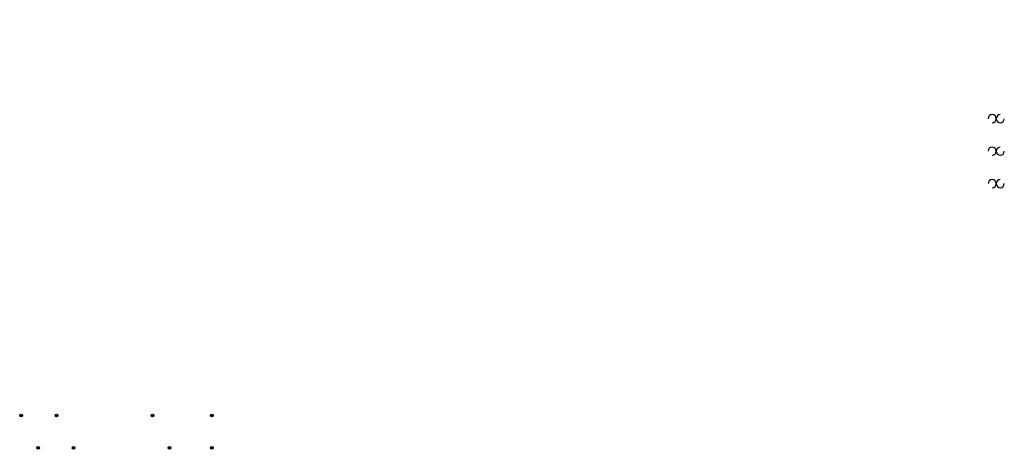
# Model space of a CAD drawing. Extents: x -210 to 4628, y -2287 to 14168.
# Tile 8 of 29: x 707 to 2348, y 2074 to 2789. Entities that reach past the tile are written whole.
import ezdxf

# ---------------------------------------------------------------- set-up
doc = ezdxf.new("R2010")
doc.units = 0
doc.layers.get('0').update_dxf_attribs({"linetype": 'CONTINUOUS'})
doc.layers.add('E1', color=4, linetype='CONTINUOUS')
doc.layers.add('STRUCT', color=2, linetype='CONTINUOUS')

# ---------------------------------------------------------------- blocks, each defined once
blk = doc.blocks.new('DOT')
at = {"color": 0}
for radius in [0.0312, 0.0156]:
    blk.add_circle((3, 18), radius, dxfattribs=at)
blk = doc.blocks.new('OVERLOAD')
at = {"color": 0}
for centre, start, end in [((20.53125, 24.859375), 270, 180), ((20.71875, 24.859375), 90, 0)]:
    blk.add_arc(centre, 0.09375, start, end, dxfattribs=at)
blk = doc.blocks.new('XEBACK')
at = {"color": 0}
for points in [[(1750.8, 2789.1)], [(1747.8, 2779.2)], [(1756.6, 2714.1)]]:
    blk.add_lwpolyline(points, dxfattribs=at)
at = {"layer": 'STRUCT', "color": 0}
for points in [[(1278.8, 2381.1)], [(1275.8, 2371.2)], [(1365.8, 2347.2)], [(1368.8, 2357.1)], [(1284.6, 2306.1)], [(1374.6, 2282.1)]]:
    blk.add_lwpolyline(points, dxfattribs=at)

msp = doc.modelspace()

# ---------------------------------------------------------------- block references
at = {"color": 0, "xscale": 72, "yscale": 72, "zscale": 72}
for name, p in [('OVERLOAD', (849.1, 834.5)), ('OVERLOAD', (849.1, 780.5)), ('OVERLOAD', (849.1, 726.5)), ('DOT', (493.3, 834.5)), ('DOT', (552.6, 834.5)), ('DOT', (712.2, 834.5)), ('DOT', (811.3, 834.5)), ('DOT', (521.6, 780.5)), ('DOT', (580.9, 780.5)), ('DOT', (740.5, 780.5)), ('DOT', (811.3, 780.5))]:
    msp.add_blockref(name, p, dxfattribs=at)
at = {"layer": 'E1', "color": 0}
msp.add_blockref('XEBACK', (0, 0), dxfattribs=at)

doc.saveas('drawing.dxf')
